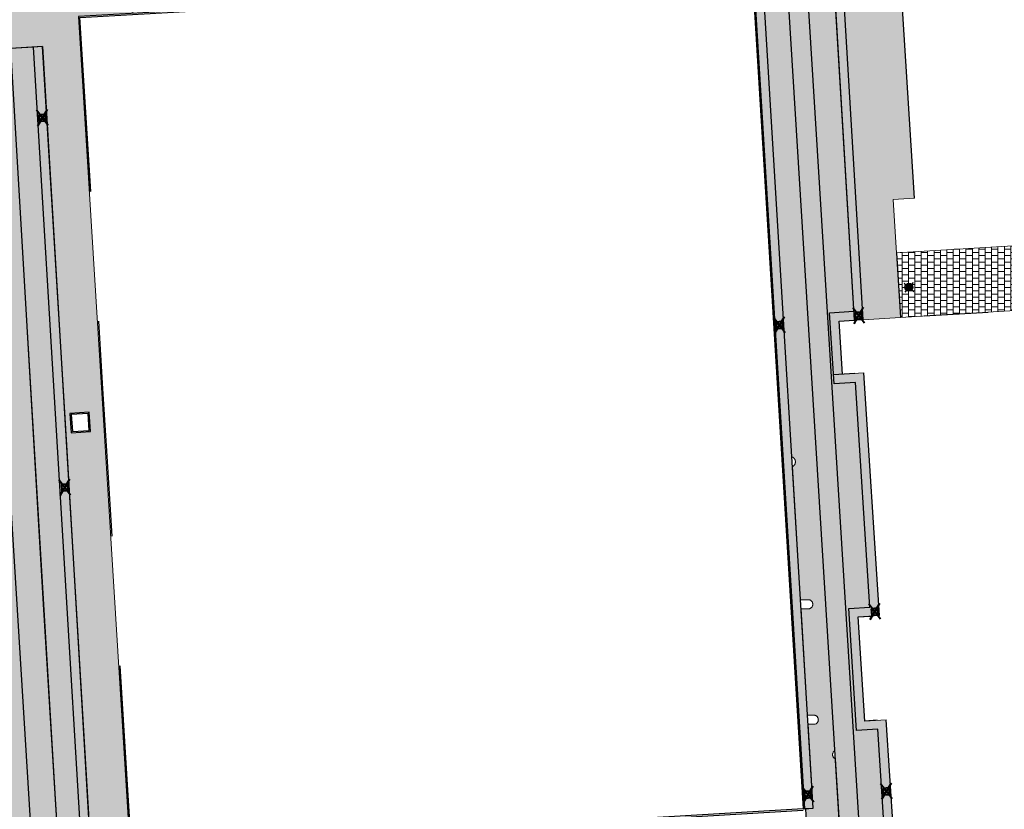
# Model space of a CAD drawing. Header units: metres. Extents: x -1 to 162893, y -2 to 502950.
# Tile 23 of 107: x 162600 to 162646, y 502602 to 502639. Entities that reach past the tile are written whole.
import ezdxf

# ---------------------------------------------------------------- set-up
doc = ezdxf.new("R2010")
doc.units = ezdxf.units.M
for name, color, linetype, lineweight in [('V-BH-RI-GWA_KOLK-S', 30, 'Continuous', 40), ('V-BH-VH-GOOT_BSS_KEIFORMAAT_4STREK-G', 5, 'Continuous', 30), ('V-BH-VH-KANTOPSLUITING_OPSLUITBAND_60X200-G', 150, 'Continuous', 30), ('V-BH-VH-KANTOPSLUITING_VOORKANTBAND-G', 2, 'Continuous', 30), ('V-BH-VH-MATERIAALGRENS-G', 7, 'Continuous', 30), ('V-WE-IE-MEUBILAIR_WEGMEUBILAIR_PAAL-S', 7, 'Continuous', 30), ('V-WE-VH-OPENVERHARDING_TEGEL-A', 92, 'Continuous', 18), ('V-WE-VH-VERHARDING_STRAATBAKSTEEN-A', 240, 'Continuous', 13), ('V01-WE-VH-OPENVERHARDING_TEGEL-A', 92, 'Continuous', 18)]:
    doc.layers.add(name, color=color, linetype=linetype, lineweight=lineweight)
doc.layers.add('V-WE-VH-VERHARDING_BSS_DUBBELKLINKER_KF_ROOD_HALFSTEENSVERBAND-A', color=13, linetype='Continuous', lineweight=13, true_color=0xbd7e7e)
doc.layers.add('V-WE-VH-VERHARDING_TEGEL_300x300x60_GRIJS-A', color=15, linetype='Continuous', lineweight=13, true_color=0x815656)
doc.layers.add('X-XX-AL-HULPLIJN 01-G', color=1, linetype='Continuous', lineweight=18, true_color=0xff0000, plot=False)
doc.layers.add('X01-XX-AL-HULPLIJN 01-G', color=1, linetype='Continuous', lineweight=18, true_color=0xff0000, plot=False)
pattern_1 = [(0, (0, 0), (0.3, 0.15), [0.3, -0.3]), (90, (0, 0), (-0.3, 2e-17), [])]
pattern_2 = [(183.595410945, (0, 0), (0.006271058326, -0.099803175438), []), (273.595410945, (-0.3992, -0.0251), (0.39921270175, 0.0250842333), [0.1, -0.1]), (273.595410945, (-0.19334, -0.11235), (0.39921270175, 0.0250842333), [0.1, -0.1]), (183.595410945, (-0.19647, -0.06244), (0.01254211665, -0.199606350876), [0, -0.2, 0, 0, 0]), (183.595410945, (-0.1902, -0.16225), (0.01254211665, -0.199606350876), [0, -0.2, 0, 0, 0])]
pattern_3 = [(90, (0, 0), (-0.105, 0.105), [0.105, -0.105]), (180, (0, 0), (-1e-17, -0.105), [])]

# ---------------------------------------------------------------- blocks, each defined once
blk = doc.blocks.new('V-SRI-KOLK_STRAAT_300X300-SO52')
at = {"layer": 'V-BH-RI-GWA_KOLK-S', "ltscale": 0.02}
for p, q in [((0.423, -0.349), (-0.124, 0.368)), ((0.375, 0.4), (-0.076, -0.381))]:
    blk.add_line(p, q, dxfattribs=at)
at = {"layer": 'V-BH-RI-GWA_KOLK-S', "ltscale": 0.2}
for p, q in [((-0.009, 0.15), (0.309, -0.131)), ((0.009, -0.15), (0.29, 0.169))]:
    blk.add_line(p, q, dxfattribs=at)
at = {"layer": 'V-BH-RI-GWA_KOLK-S', "ltscale": 0.2, "flags": 128}
blk.add_lwpolyline([(-0.009, 0.15), (0.009, -0.15), (0.309, -0.131), (0.29, 0.169), (-0.009, 0.15)], dxfattribs=at)
blk = doc.blocks.new('V-SRI-KOLK_STRAAT_300X300-SO54')
at = {"layer": 'V-BH-RI-GWA_KOLK-S', "ltscale": 0.02}
for p, q in [((0.423, -0.349), (-0.124, 0.368)), ((0.375, 0.4), (-0.076, -0.381))]:
    blk.add_line(p, q, dxfattribs=at)
at = {"layer": 'V-BH-RI-GWA_KOLK-S', "ltscale": 0.2}
for p, q in [((-0.009, 0.15), (0.309, -0.131)), ((0.009, -0.15), (0.29, 0.169))]:
    blk.add_line(p, q, dxfattribs=at)
at = {"layer": 'V-BH-RI-GWA_KOLK-S', "ltscale": 0.2, "flags": 128}
blk.add_lwpolyline([(-0.009, 0.15), (0.009, -0.15), (0.309, -0.131), (0.29, 0.169), (-0.009, 0.15)], dxfattribs=at)
blk = doc.blocks.new('V-SRI-KOLK_STRAAT_300X300-SO65')
at = {"layer": 'V-BH-RI-GWA_KOLK-S', "ltscale": 0.02}
for p, q in [((0.423, -0.349), (-0.124, 0.368)), ((0.375, 0.4), (-0.076, -0.381))]:
    blk.add_line(p, q, dxfattribs=at)
at = {"layer": 'V-BH-RI-GWA_KOLK-S', "ltscale": 0.2}
for p, q in [((-0.009, 0.15), (0.309, -0.131)), ((0.009, -0.15), (0.29, 0.169))]:
    blk.add_line(p, q, dxfattribs=at)
at = {"layer": 'V-BH-RI-GWA_KOLK-S', "ltscale": 0.2, "flags": 128}
blk.add_lwpolyline([(-0.009, 0.15), (0.009, -0.15), (0.309, -0.131), (0.29, 0.169), (-0.009, 0.15)], dxfattribs=at)
blk = doc.blocks.new('V-SRI-KOLK_STRAAT_300X300-SO66')
at = {"layer": 'V-BH-RI-GWA_KOLK-S', "ltscale": 0.02}
for p, q in [((0.423, -0.349), (-0.124, 0.368)), ((0.375, 0.4), (-0.076, -0.381))]:
    blk.add_line(p, q, dxfattribs=at)
at = {"layer": 'V-BH-RI-GWA_KOLK-S', "ltscale": 0.2}
for p, q in [((-0.009, 0.15), (0.309, -0.131)), ((0.009, -0.15), (0.29, 0.169))]:
    blk.add_line(p, q, dxfattribs=at)
at = {"layer": 'V-BH-RI-GWA_KOLK-S', "ltscale": 0.2, "flags": 128}
blk.add_lwpolyline([(-0.009, 0.15), (0.009, -0.15), (0.309, -0.131), (0.29, 0.169), (-0.009, 0.15)], dxfattribs=at)
blk = doc.blocks.new('V-SRI-KOLK_STRAAT_300X300-SO67')
at = {"layer": 'V-BH-RI-GWA_KOLK-S', "ltscale": 0.02}
for p, q in [((0.423, -0.349), (-0.124, 0.368)), ((0.375, 0.4), (-0.076, -0.381))]:
    blk.add_line(p, q, dxfattribs=at)
at = {"layer": 'V-BH-RI-GWA_KOLK-S', "ltscale": 0.2}
for p, q in [((-0.009, 0.15), (0.309, -0.131)), ((0.009, -0.15), (0.29, 0.169))]:
    blk.add_line(p, q, dxfattribs=at)
at = {"layer": 'V-BH-RI-GWA_KOLK-S', "ltscale": 0.2, "flags": 128}
blk.add_lwpolyline([(-0.009, 0.15), (0.009, -0.15), (0.309, -0.131), (0.29, 0.169), (-0.009, 0.15)], dxfattribs=at)
blk = doc.blocks.new('V-SRI-KOLK_STRAAT_300X300-SO68')
at = {"layer": 'V-BH-RI-GWA_KOLK-S', "ltscale": 0.02}
for p, q in [((0.423, -0.349), (-0.124, 0.368)), ((0.375, 0.4), (-0.076, -0.381))]:
    blk.add_line(p, q, dxfattribs=at)
at = {"layer": 'V-BH-RI-GWA_KOLK-S', "ltscale": 0.2}
for p, q in [((-0.009, 0.15), (0.309, -0.131)), ((0.009, -0.15), (0.29, 0.169))]:
    blk.add_line(p, q, dxfattribs=at)
at = {"layer": 'V-BH-RI-GWA_KOLK-S', "ltscale": 0.2, "flags": 128}
blk.add_lwpolyline([(-0.009, 0.15), (0.009, -0.15), (0.309, -0.131), (0.29, 0.169), (-0.009, 0.15)], dxfattribs=at)
blk = doc.blocks.new('V-SRI-KOLK_STRAAT_300X300-SO69')
at = {"layer": 'V-BH-RI-GWA_KOLK-S', "ltscale": 0.02}
for p, q in [((0.423, -0.349), (-0.124, 0.368)), ((0.375, 0.4), (-0.076, -0.381))]:
    blk.add_line(p, q, dxfattribs=at)
at = {"layer": 'V-BH-RI-GWA_KOLK-S', "ltscale": 0.2}
for p, q in [((-0.009, 0.15), (0.309, -0.131)), ((0.009, -0.15), (0.29, 0.169))]:
    blk.add_line(p, q, dxfattribs=at)
at = {"layer": 'V-BH-RI-GWA_KOLK-S', "ltscale": 0.2, "flags": 128}
blk.add_lwpolyline([(-0.009, 0.15), (0.009, -0.15), (0.309, -0.131), (0.29, 0.169), (-0.009, 0.15)], dxfattribs=at)
blk = doc.blocks.new('V-SIE-WEG_PAAL_BETON38')
at = {"layer": 'V-WE-IE-MEUBILAIR_WEGMEUBILAIR_PAAL-S', "ltscale": 1.5}
for p, q in [((-0.225, 0.199), (0.225, -0.199)), ((0.199, 0.225), (-0.199, -0.225))]:
    blk.add_line(p, q, dxfattribs=at)
for radius in [0.188, 0.15, 0.112, 0.078, 0.075, 0.027]:
    blk.add_circle((0, 0), radius, dxfattribs=at)

msp = doc.modelspace()

# ---------------------------------------------------------------- hatches: boundary and pattern name
at = {"layer": 'V-BH-VH-GOOT_BSS_KEIFORMAAT_4STREK-G'}
h = msp.add_hatch(dxfattribs=at)
h.set_pattern_fill('AVH-BSS_KEIFORMAAT_HALFST', color=256, angle=90, pattern_type=2)
h.set_pattern_definition(pattern_3)
h.paths.add_polyline_path([(162633.351, 502654.145), (162637.488, 502654.411), (162639.283, 502624.645), (162638.148, 502624.575), (162638.309, 502622.081), (162639.307, 502622.145), (162640.041, 502610.758), (162639.044, 502610.694), (162639.36, 502605.804), (162640.357, 502605.868), (162641.092, 502594.482), (162640.673, 502594.455), (162639.965, 502605.422), (162638.968, 502605.358), (162638.598, 502611.086), (162639.595, 502611.15), (162638.915, 502621.699), (162637.917, 502621.635), (162637.702, 502624.967), (162638.837, 502625.041), (162637.093, 502653.964), (162633.796, 502653.754), (162634.612, 502640.666), (162634.565, 502640.665), (162636.938, 502601.719), (162636.519, 502601.694), (162634.146, 502640.64), (162634.191, 502640.642)])
h = msp.add_hatch(dxfattribs=at)
h.set_pattern_fill('AVH-BSS_KEIFORMAAT_HALFST', color=256, angle=90, pattern_type=2)
h.set_pattern_definition(pattern_3)
h.paths.add_polyline_path([(162600.363, 502637.435), (162600.782, 502637.462), (162603.246, 502596.48), (162605.17, 502595.115), (162636.855, 502597.066), (162636.88, 502596.646), (162605.044, 502594.687), (162602.839, 502596.254)])
at = {"layer": 'V-WE-VH-OPENVERHARDING_TEGEL-A'}
h = msp.add_hatch(dxfattribs=at)
h.set_pattern_fill('AVH-TEGEL_300X300_HALFST', color=256, angle=90, pattern_type=2)
h.set_pattern_definition([(90, (0, 0), (-0.15, 0.3), [0.3, -0.3]), (180, (0, 0), (-4e-17, -0.3), [])])
edge = h.paths.add_edge_path()
edge.add_line((162635.208, 502656.988), (162635.379, 502654.275))
edge.add_line((162635.379, 502654.275), (162637.488, 502654.411))
edge.add_line((162637.488, 502654.411), (162639.283, 502624.645))
edge.add_line((162639.283, 502624.645), (162641.033, 502624.751))
edge.add_line((162641.033, 502624.751), (162640.69, 502630.285))
edge.add_line((162640.69, 502630.285), (162641.688, 502630.344))
edge.add_line((162641.688, 502630.344), (162640.972, 502641.732))
edge.add_line((162640.972, 502641.732), (162639.974, 502641.673))
edge.add_line((162639.974, 502641.673), (162639.666, 502646.563))
edge.add_line((162639.666, 502646.563), (162640.665, 502646.622))
edge.add_line((162640.665, 502646.622), (162640.041, 502656.533))
edge.add_arc((162639.717, 502658.649), 2.14, 207.9699, 278.6932, ccw=False)
edge.add_line((162637.827, 502657.645), (162637.874, 502657.136))
edge.add_line((162637.874, 502657.136), (162635.208, 502656.988))
h = msp.add_hatch(dxfattribs=at)
h.set_pattern_fill('AVH-TEGEL_300X300_HALFST', color=256, pattern_type=2)
h.set_pattern_definition(pattern_1)
h.paths.add_polyline_path([(162638.609, 502593.845), (162634.967, 502652.766), (162635.872, 502652.818), (162639.513, 502593.92)])
h = msp.add_hatch(dxfattribs=at)
h.set_pattern_fill('AVH-TEGEL_300X300_HALFST', color=256, pattern_type=2)
h.set_pattern_definition(pattern_1)
h.paths.add_polyline_path([(162591.014, 502645.247), (162591.409, 502638.183), (162594.541, 502638.374), (162597.241, 502593.456), (162599.148, 502593.57), (162596.427, 502637.234), (162597.976, 502637.339), (162600.821, 502591.482), (162637.09, 502593.649), (162637.023, 502594.844), (162601.955, 502592.757), (162599.283, 502637.367), (162600.782, 502637.462), (162603.246, 502596.48), (162605.17, 502595.115), (162604.902, 502599.753), (162602.479, 502638.88), (162605.027, 502639.027), (162604.555, 502646.102), (162601.877, 502645.957), (162601.897, 502645.658), (162593.916, 502645.111), (162593.895, 502645.409)])
h.paths.add_polyline_path([(162597.192, 502604.815), (162597.249, 502603.907), (162598.157, 502603.965), (162598.1, 502604.872)], flags=16)
h.paths.add_polyline_path([(162602.073, 502620.244), (162602.13, 502619.336), (162603.038, 502619.394), (162602.981, 502620.301)], flags=16)
h.paths.add_polyline_path([(162595.122, 502636.782), (162595.179, 502635.874), (162596.087, 502635.932), (162596.03, 502636.839)], flags=16)
at = {"layer": 'V-WE-VH-VERHARDING_BSS_DUBBELKLINKER_KF_ROOD_HALFSTEENSVERBAND-A'}
h = msp.add_hatch(dxfattribs=at)
h.set_pattern_fill('AVH-SBS_DIKFORMAAT_HALFST', color=256, scale=2, angle=183.5954, pattern_type=2)
h.set_pattern_definition(pattern_2)
h.paths.add_polyline_path([(162635.974, 502617.756), (162635.997, 502617.772), (162636.02, 502617.791), (162636.026, 502617.796), (162636.041, 502617.813), (162636.051, 502617.826), (162636.061, 502617.84), (162636.069, 502617.854), (162636.077, 502617.87), (162636.083, 502617.886), (162636.089, 502617.902), (162636.093, 502617.92), (162636.096, 502617.937), (162636.098, 502617.955), (162636.099, 502617.973), (162636.098, 502617.991), (162636.096, 502618.009), (162636.093, 502618.026), (162636.089, 502618.044), (162636.083, 502618.06), (162636.077, 502618.076), (162636.069, 502618.092), (162636.061, 502618.106), (162636.051, 502618.12), (162636.041, 502618.133), (162636.026, 502618.15), (162636.02, 502618.155), (162635.997, 502618.174), (162635.974, 502618.19), (162635.949, 502618.202), (162635.933, 502618.208), (162634.565, 502640.665), (162634.612, 502640.666), (162634.401, 502644.053), (162634.551, 502644.053), (162634.569, 502644.056), (162634.588, 502644.059), (162634.607, 502644.065), (162634.626, 502644.072), (162634.644, 502644.082), (162634.661, 502644.093), (162634.678, 502644.106), (162634.693, 502644.121), (162634.707, 502644.137), (162634.719, 502644.154), (162634.729, 502644.173), (162634.737, 502644.192), (162634.743, 502644.211), (162634.747, 502644.23), (162634.75, 502644.249), (162634.751, 502644.268), (162634.75, 502644.286), (162634.747, 502644.305), (162634.743, 502644.324), (162634.737, 502644.344), (162634.729, 502644.362), (162634.719, 502644.381), (162634.707, 502644.398), (162634.693, 502644.414), (162634.678, 502644.429), (162634.661, 502644.442), (162634.644, 502644.453), (162634.626, 502644.463), (162634.607, 502644.47), (162634.588, 502644.476), (162634.569, 502644.48), (162634.551, 502644.482), (162634.374, 502644.482), (162633.796, 502653.754), (162637.093, 502653.964), (162638.837, 502625.041), (162637.702, 502624.967), (162637.917, 502621.635), (162638.915, 502621.699), (162639.595, 502611.15), (162638.598, 502611.086), (162638.968, 502605.358), (162639.965, 502605.422), (162640.673, 502594.455), (162640.094, 502594.418), (162640.124, 502593.955), (162639.513, 502593.92), (162635.872, 502652.818), (162634.967, 502652.766), (162637.955, 502604.42), (162637.949, 502604.417), (162637.931, 502604.405), (162637.915, 502604.392), (162637.9, 502604.378), (162637.886, 502604.361), (162637.874, 502604.344), (162637.864, 502604.326), (162637.856, 502604.307), (162637.85, 502604.288), (162637.845, 502604.269), (162637.843, 502604.25), (162637.842, 502604.231), (162637.843, 502604.212), (162637.845, 502604.193), (162637.85, 502604.174), (162637.856, 502604.155), (162637.864, 502604.136), (162637.874, 502604.118), (162637.886, 502604.101), (162637.9, 502604.085), (162637.915, 502604.07), (162637.931, 502604.057), (162637.949, 502604.045), (162637.967, 502604.036), (162637.979, 502604.031), (162638.43, 502596.736), (162636.88, 502596.646), (162636.855, 502597.066), (162636.609, 502601.076), (162636.579, 502601.697), (162636.938, 502601.719), (162636.698, 502605.653), (162636.975, 502605.653), (162636.993, 502605.656), (162637.012, 502605.659), (162637.031, 502605.665), (162637.05, 502605.672), (162637.068, 502605.682), (162637.085, 502605.693), (162637.102, 502605.706), (162637.117, 502605.721), (162637.131, 502605.737), (162637.143, 502605.754), (162637.153, 502605.773), (162637.161, 502605.792), (162637.167, 502605.811), (162637.171, 502605.83), (162637.174, 502605.849), (162637.175, 502605.868), (162637.174, 502605.886), (162637.171, 502605.905), (162637.167, 502605.924), (162637.161, 502605.944), (162637.153, 502605.962), (162637.143, 502605.981), (162637.131, 502605.998), (162637.117, 502606.014), (162637.102, 502606.029), (162637.085, 502606.042), (162637.068, 502606.053), (162637.05, 502606.063), (162637.031, 502606.07), (162637.012, 502606.076), (162636.993, 502606.08), (162636.975, 502606.082), (162636.672, 502606.082), (162636.368, 502611.073), (162636.716, 502611.073), (162636.734, 502611.076), (162636.753, 502611.079), (162636.772, 502611.085), (162636.791, 502611.092), (162636.809, 502611.102), (162636.826, 502611.113), (162636.843, 502611.126), (162636.858, 502611.141), (162636.872, 502611.157), (162636.884, 502611.174), (162636.894, 502611.193), (162636.902, 502611.212), (162636.908, 502611.231), (162636.912, 502611.25), (162636.915, 502611.269), (162636.916, 502611.288), (162636.915, 502611.306), (162636.912, 502611.325), (162636.908, 502611.344), (162636.902, 502611.364), (162636.894, 502611.382), (162636.884, 502611.401), (162636.872, 502611.418), (162636.858, 502611.434), (162636.843, 502611.449), (162636.826, 502611.462), (162636.809, 502611.473), (162636.791, 502611.483), (162636.772, 502611.49), (162636.753, 502611.496), (162636.734, 502611.5), (162636.716, 502611.502), (162636.342, 502611.502), (162635.961, 502617.75)])
h = msp.add_hatch(dxfattribs=at)
h.set_pattern_fill('AVH-SBS_DIKFORMAAT_HALFST', color=256, scale=2, angle=183.5954, pattern_type=2)
h.set_pattern_definition(pattern_2)
h.paths.add_polyline_path([(162599.587, 502593.175), (162597.031, 502634.29), (162596.846, 502637.262), (162597.976, 502637.339), (162599.611, 502611.032), (162600.712, 502593.24)])
h = msp.add_hatch(dxfattribs=at)
h.set_pattern_fill('AVH-SBS_DIKFORMAAT_HALFST', color=256, scale=2, angle=183.5954, pattern_type=2)
h.set_pattern_definition(pattern_2)
h.paths.add_polyline_path([(162600.363, 502637.435), (162602.839, 502596.254), (162604.915, 502594.778), (162605.045, 502594.687), (162601.849, 502594.502), (162600.824, 502611.297), (162599.283, 502637.367)])
at = {"layer": 'V01-WE-VH-OPENVERHARDING_TEGEL-A'}
h = msp.add_hatch(dxfattribs=at)
h.set_pattern_fill('AVH-TEGEL_300X300_HALFST', color=256, pattern_type=2)
h.set_pattern_definition(pattern_1)
edge = h.paths.add_edge_path()
edge.add_arc((162627.381, 502775.541), 0.5, 92.7897, 183.9482)
edge.add_line((162626.882, 502775.506), (162626.882, 502775.506))
edge.add_line((162626.882, 502775.506), (162626.882, 502775.506))
edge.add_arc((162627.423, 502775.506), 0.541, 179.9331, 180.0669)
edge.add_line((162626.882, 502775.505), (162626.2, 502787.031))
edge.add_line((162626.2, 502787.031), (162626.195, 502787.103))
edge.add_arc((162626.694, 502787.136), 0.5, 183.727, 273.2892)
edge.add_line((162626.723, 502786.637), (162626.661, 502786.632))
edge.add_line((162626.661, 502786.632), (162626.704, 502786.635))
edge.add_line((162626.704, 502786.635), (162627.164, 502786.67))
edge.add_line((162627.164, 502786.67), (162627.803, 502776.062))
edge.add_line((162627.803, 502776.062), (162627.356, 502776.04))
edge = h.paths.add_edge_path()
edge.add_arc((162627.48, 502774.467), 0.5, 189.5311, 274.4349)
edge.add_line((162627.518, 502773.968), (162627.929, 502774))
edge.add_line((162627.929, 502774), (162628.572, 502763.431))
edge.add_line((162628.572, 502763.431), (162628.134, 502763.406))
edge.add_arc((162628.162, 502762.907), 0.5, 93.2452, 182.8979)
edge.add_line((162627.662, 502762.882), (162627.662, 502762.891))
edge.add_line((162627.662, 502762.891), (162626.986, 502774.373))
edge.add_arc((162627.439, 502774.433), 0.457, 187.606, 188.6542)
edge.add_line((162626.987, 502774.365), (162626.988, 502774.359))
edge.add_line((162626.988, 502774.359), (162626.99, 502774.346))
edge.add_line((162626.99, 502774.346), (162626.996, 502774.32))
edge.add_line((162626.996, 502774.32), (162626.999, 502774.306))
edge.add_line((162626.999, 502774.306), (162627.003, 502774.294))
edge.add_line((162627.003, 502774.294), (162627.012, 502774.268))
edge.add_line((162627.012, 502774.268), (162627.019, 502774.252))
edge.add_line((162627.019, 502774.252), (162626.997, 502774.317))
edge.add_arc((162627.439, 502774.433), 0.457, 192.4768, 194.8244, ccw=False)
edge.add_line((162626.993, 502774.335), (162626.986, 502774.384))
edge = h.paths.add_edge_path()
edge.add_arc((162629.707, 502737.833), 0.5, 93.5215, 181.2029)
edge.add_line((162629.207, 502737.822), (162629.206, 502737.882))
edge.add_line((162629.206, 502737.882), (162627.715, 502761.844))
edge.add_line((162627.715, 502761.844), (162627.714, 502761.861))
edge.add_arc((162628.214, 502761.886), 0.5, 182.8979, 273.2671)
edge.add_line((162628.242, 502761.387), (162628.696, 502761.413))
edge.add_line((162628.696, 502761.413), (162630.106, 502738.358))
edge.add_line((162630.106, 502738.358), (162629.676, 502738.332))
h.paths.add_polyline_path([(-0.819, -1.554), (47.99, -1.554), (47.99, 3.362), (-0.819, 3.362)], flags=9)
h = msp.add_hatch(dxfattribs=at)
h.set_pattern_fill('AVH-TEGEL_300X300_HALFST', color=256, pattern_type=2)
h.set_pattern_definition(pattern_1)
h.paths.add_polyline_path([(162641.033, 502624.752), (162653.84, 502625.535), (162653.744, 502627.032), (162653.945, 502627.044), (162653.851, 502628.56), (162640.847, 502627.79)])

# ---------------------------------------------------------------- linework, layer by layer
at = {"layer": 'V-BH-VH-GOOT_BSS_KEIFORMAAT_4STREK-G'}
for p, q in [((162634.146, 502640.64), (162636.519, 502601.694)), ((162637.907, 502640.477), (162638.862, 502624.622)), ((162638.888, 502622.118), (162637.89, 502622.054)), ((162640.041, 502610.758), (162639.307, 502622.145)), ((162641.092, 502594.482), (162640.357, 502605.868))]:
    msp.add_line(p, q, dxfattribs=at)
at = {"layer": 'V-BH-VH-GOOT_BSS_KEIFORMAAT_4STREK-G', "flags": 128}
for points in [[(162605.17, 502595.115), (162603.246, 502596.48), (162601.921, 502618.756), (162600.782, 502637.462)], [(162638.309, 502622.081), (162638.148, 502624.575), (162638.862, 502624.622)], [(162639.938, 502605.841), (162639.36, 502605.804), (162639.044, 502610.694), (162639.622, 502610.731)]]:
    msp.add_lwpolyline(points, dxfattribs=at)
at = {"layer": 'V-BH-VH-KANTOPSLUITING_OPSLUITBAND_60X200-G', "flags": 128}
for points in [[(162603.046, 502630.656), (162602.543, 502638.824), (162634.086, 502640.636)], [(162634.086, 502640.636), (162636.458, 502601.69)], [(162602.925, 502620.237), (162602.137, 502620.188), (162602.186, 502619.4), (162602.974, 502619.45), (162602.925, 502620.237)], [(162636.458, 502601.69), (162604.958, 502599.816), (162604.74, 502603.335), (162604.426, 502608.399)]]:
    msp.add_lwpolyline(points, dxfattribs=at)
at = {"layer": 'V-BH-VH-KANTOPSLUITING_VOORKANTBAND-G'}
msp.add_line((162634.146, 502640.64), (162636.518, 502601.694), dxfattribs=at)
at = {"layer": 'V-BH-VH-KANTOPSLUITING_VOORKANTBAND-G', "flags": 128}
for points in [[(162634.083, 502640.696), (162602.479, 502638.88), (162602.986, 502630.652)], [(162602.073, 502620.244), (162602.13, 502619.336), (162603.038, 502619.394), (162602.981, 502620.301), (162602.073, 502620.244)], [(162604.366, 502608.395), (162604.68, 502603.331), (162604.902, 502599.753), (162636.462, 502601.63)]]:
    msp.add_lwpolyline(points, dxfattribs=at)
at = {"layer": 'V-BH-VH-MATERIAALGRENS-G'}
for p, q in [((162640.847, 502627.79), (162641.033, 502624.752)), ((162642.141, 502624.819), (162645.136, 502625.003))]:
    msp.add_line(p, q, dxfattribs=at)
at = {"layer": 'V-BH-VH-MATERIAALGRENS-G', "flags": 128}
for points in [[(162639.283, 502624.645), (162637.488, 502654.411), (162633.351, 502654.145)], [(162633.796, 502653.754), (162637.093, 502653.964), (162638.862, 502624.622)], [(162634.967, 502652.766), (162635.872, 502652.818), (162639.513, 502593.92), (162638.609, 502593.845), (162634.967, 502652.766)], [(162641.688, 502630.344), (162640.972, 502641.732)], [(162636.518, 502601.694), (162636.938, 502601.719), (162634.565, 502640.665), (162634.612, 502640.666)], [(162600.782, 502637.462), (162599.283, 502637.367), (162600.824, 502611.297), (162601.955, 502592.757), (162637.023, 502594.847), (162637.09, 502593.649), (162600.821, 502591.482), (162599.611, 502611.032), (162597.976, 502637.339), (162596.427, 502637.234)], [(162604.915, 502594.778), (162602.839, 502596.254), (162600.363, 502637.435)], [(162600.782, 502637.462), (162603.246, 502596.48), (162605.17, 502595.115)], [(162640.673, 502594.455), (162639.965, 502605.422), (162638.968, 502605.358), (162638.598, 502611.086), (162639.595, 502611.15), (162638.915, 502621.699), (162637.917, 502621.635), (162637.702, 502624.967), (162638.837, 502625.041)], [(162604.048, 502614.487), (162603.787, 502618.722), (162603.621, 502621.4), (162603.423, 502624.568)], [(162636.458, 502601.69), (162636.579, 502601.698), (162636.609, 502601.076)]]:
    msp.add_lwpolyline(points, dxfattribs=at)
at = {"layer": 'V-WE-VH-VERHARDING_STRAATBAKSTEEN-A', "color": 240, "flags": 128}
for points in [[(162637.093, 502653.964), (162638.837, 502625.041), (162637.702, 502624.967), (162637.917, 502621.635), (162638.915, 502621.699), (162639.595, 502611.15), (162638.598, 502611.086), (162638.968, 502605.358), (162639.965, 502605.422), (162640.673, 502594.455), (162640.094, 502594.418), (162640.124, 502593.955), (162639.513, 502593.92), (162635.872, 502652.818)], [(162634.967, 502652.766), (162637.955, 502604.42), (162637.949, 502604.417), (162637.931, 502604.405), (162637.915, 502604.392), (162637.9, 502604.378), (162637.886, 502604.361), (162637.874, 502604.344), (162637.864, 502604.326), (162637.856, 502604.307), (162637.85, 502604.288), (162637.845, 502604.269), (162637.843, 502604.25), (162637.842, 502604.231), (162637.843, 502604.212), (162637.845, 502604.193), (162637.85, 502604.174), (162637.856, 502604.155), (162637.864, 502604.136), (162637.874, 502604.118), (162637.886, 502604.101), (162637.9, 502604.085), (162637.915, 502604.07), (162637.931, 502604.057), (162637.949, 502604.045), (162637.967, 502604.036), (162637.979, 502604.031), (162638.43, 502596.736)], [(162635.974, 502617.756), (162635.997, 502617.772), (162636.02, 502617.791), (162636.026, 502617.796), (162636.041, 502617.813), (162636.051, 502617.826), (162636.061, 502617.84), (162636.069, 502617.854), (162636.077, 502617.87), (162636.083, 502617.886), (162636.089, 502617.902), (162636.093, 502617.92), (162636.096, 502617.937), (162636.098, 502617.955), (162636.099, 502617.973), (162636.098, 502617.991), (162636.096, 502618.009), (162636.093, 502618.026), (162636.089, 502618.044), (162636.083, 502618.06), (162636.077, 502618.076), (162636.069, 502618.092), (162636.061, 502618.106), (162636.051, 502618.12), (162636.041, 502618.133), (162636.026, 502618.15), (162636.02, 502618.155), (162635.997, 502618.174), (162635.974, 502618.19), (162635.949, 502618.202), (162635.933, 502618.208), (162634.565, 502640.665)], [(162599.587, 502593.175), (162597.031, 502634.29), (162596.846, 502637.262), (162597.976, 502637.339), (162599.611, 502611.032), (162600.712, 502593.24), (162599.587, 502593.175)], [(162600.363, 502637.435), (162602.839, 502596.254), (162604.915, 502594.778), (162605.045, 502594.687), (162601.849, 502594.502), (162600.824, 502611.297), (162599.283, 502637.367), (162600.363, 502637.435)], [(162636.609, 502601.076), (162636.579, 502601.697), (162636.938, 502601.719), (162636.698, 502605.653), (162636.975, 502605.653), (162636.993, 502605.656), (162637.012, 502605.659), (162637.031, 502605.665), (162637.05, 502605.672), (162637.068, 502605.682), (162637.085, 502605.693), (162637.102, 502605.706), (162637.117, 502605.721), (162637.131, 502605.737), (162637.143, 502605.754), (162637.153, 502605.773), (162637.161, 502605.792), (162637.167, 502605.811), (162637.171, 502605.83), (162637.174, 502605.849), (162637.175, 502605.868), (162637.174, 502605.886), (162637.171, 502605.905), (162637.167, 502605.924), (162637.161, 502605.944), (162637.153, 502605.962), (162637.143, 502605.981), (162637.131, 502605.998), (162637.117, 502606.014), (162637.102, 502606.029), (162637.085, 502606.042), (162637.068, 502606.053), (162637.05, 502606.063), (162637.031, 502606.07), (162637.012, 502606.076), (162636.993, 502606.08), (162636.975, 502606.082), (162636.672, 502606.082), (162636.368, 502611.073), (162636.716, 502611.073), (162636.734, 502611.076), (162636.753, 502611.079), (162636.772, 502611.085), (162636.791, 502611.092), (162636.809, 502611.102), (162636.826, 502611.113), (162636.843, 502611.126), (162636.858, 502611.141), (162636.872, 502611.157), (162636.884, 502611.174), (162636.894, 502611.193), (162636.902, 502611.212), (162636.908, 502611.231), (162636.912, 502611.25), (162636.915, 502611.269), (162636.916, 502611.288), (162636.915, 502611.306), (162636.912, 502611.325), (162636.908, 502611.344), (162636.902, 502611.364), (162636.894, 502611.382), (162636.884, 502611.401), (162636.872, 502611.418), (162636.858, 502611.434), (162636.843, 502611.449), (162636.826, 502611.462), (162636.809, 502611.473), (162636.791, 502611.483), (162636.772, 502611.49), (162636.753, 502611.496), (162636.734, 502611.5), (162636.716, 502611.502), (162636.342, 502611.502), (162635.961, 502617.75), (162635.974, 502617.756)]]:
    msp.add_lwpolyline(points, dxfattribs=at)
at = {"layer": 'V-WE-VH-VERHARDING_TEGEL_300x300x60_GRIJS-A', "flags": 128}
msp.add_lwpolyline([(162638.609, 502593.845), (162634.967, 502652.766), (162635.872, 502652.818), (162639.513, 502593.92), (162638.609, 502593.845)], dxfattribs=at)
at = {"layer": 'X-XX-AL-HULPLIJN 01-G', "flags": 128}
msp.add_lwpolyline([(162635.208, 502656.988), (162635.379, 502654.275), (162637.488, 502654.411), (162639.283, 502624.645), (162641.033, 502624.751), (162640.69, 502630.285), (162641.688, 502630.344), (162640.972, 502641.732), (162639.974, 502641.673), (162639.666, 502646.563), (162640.665, 502646.622), (162640.041, 502656.533, -0.318772), (162637.827, 502657.645), (162637.874, 502657.136)], format="xyb", close=True, dxfattribs=at)
msp.add_lwpolyline([(162641.033, 502624.752), (162653.84, 502625.535), (162653.744, 502627.032), (162653.945, 502627.044), (162653.851, 502628.56), (162640.847, 502627.79)], close=True, dxfattribs=at)
at = {"layer": 'X01-XX-AL-HULPLIJN 01-G', "flags": 128}
for points in [[(162637.488, 502654.411), (162639.283, 502624.645), (162638.148, 502624.575), (162638.309, 502622.081), (162639.307, 502622.145), (162640.041, 502610.758), (162639.044, 502610.694), (162639.36, 502605.804), (162640.357, 502605.868), (162641.092, 502594.482), (162640.673, 502594.455), (162639.965, 502605.422), (162638.968, 502605.358), (162638.598, 502611.086), (162639.595, 502611.15), (162638.915, 502621.699), (162637.917, 502621.635), (162637.702, 502624.967), (162638.837, 502625.041), (162637.093, 502653.964)], [(162634.565, 502640.665), (162636.938, 502601.719), (162636.519, 502601.694), (162634.146, 502640.64)]]:
    msp.add_lwpolyline(points, dxfattribs=at)
for points in [[(162591.014, 502645.247), (162591.409, 502638.183), (162594.541, 502638.374), (162597.241, 502593.456), (162599.148, 502593.57), (162596.427, 502637.234), (162597.976, 502637.339), (162600.821, 502591.482), (162637.09, 502593.649), (162637.023, 502594.844), (162601.955, 502592.757), (162599.283, 502637.367), (162600.782, 502637.462), (162603.246, 502596.48), (162605.17, 502595.115), (162604.902, 502599.753), (162602.479, 502638.88), (162605.027, 502639.027), (162604.555, 502646.102), (162601.877, 502645.957), (162601.897, 502645.658), (162593.916, 502645.111), (162593.895, 502645.409)], [(162600.363, 502637.435), (162600.782, 502637.462), (162603.246, 502596.48), (162605.17, 502595.115), (162636.855, 502597.066), (162636.88, 502596.646), (162605.044, 502594.687), (162602.839, 502596.254)]]:
    msp.add_lwpolyline(points, close=True, dxfattribs=at)

# ---------------------------------------------------------------- block references
at = {"color": 7, "linetype": 'Continuous', "lineweight": 0}
for name, p in [('V-SRI-KOLK_STRAAT_300X300-SO52', (162600.626, 502634.107)), ('V-SRI-KOLK_STRAAT_300X300-SO69', (162635.196, 502624.384)), ('V-SRI-KOLK_STRAAT_300X300-SO65', (162638.91, 502624.826)), ('V-SRI-KOLK_STRAAT_300X300-SO54', (162601.679, 502616.758)), ('V-SRI-KOLK_STRAAT_300X300-SO66', (162639.669, 502610.931)), ('V-SRI-KOLK_STRAAT_300X300-SO68', (162636.539, 502602.343)), ('V-SRI-KOLK_STRAAT_300X300-SO67', (162640.214, 502602.498))]:
    msp.add_blockref(name, p, dxfattribs=at)
at = {"layer": 'V-WE-IE-MEUBILAIR_WEGMEUBILAIR_PAAL-S', "color": 7, "linetype": 'Continuous', "lineweight": 0}
msp.add_blockref('V-SIE-WEG_PAAL_BETON38', (162641.425, 502626.166), dxfattribs=at)

doc.saveas('drawing.dxf')
